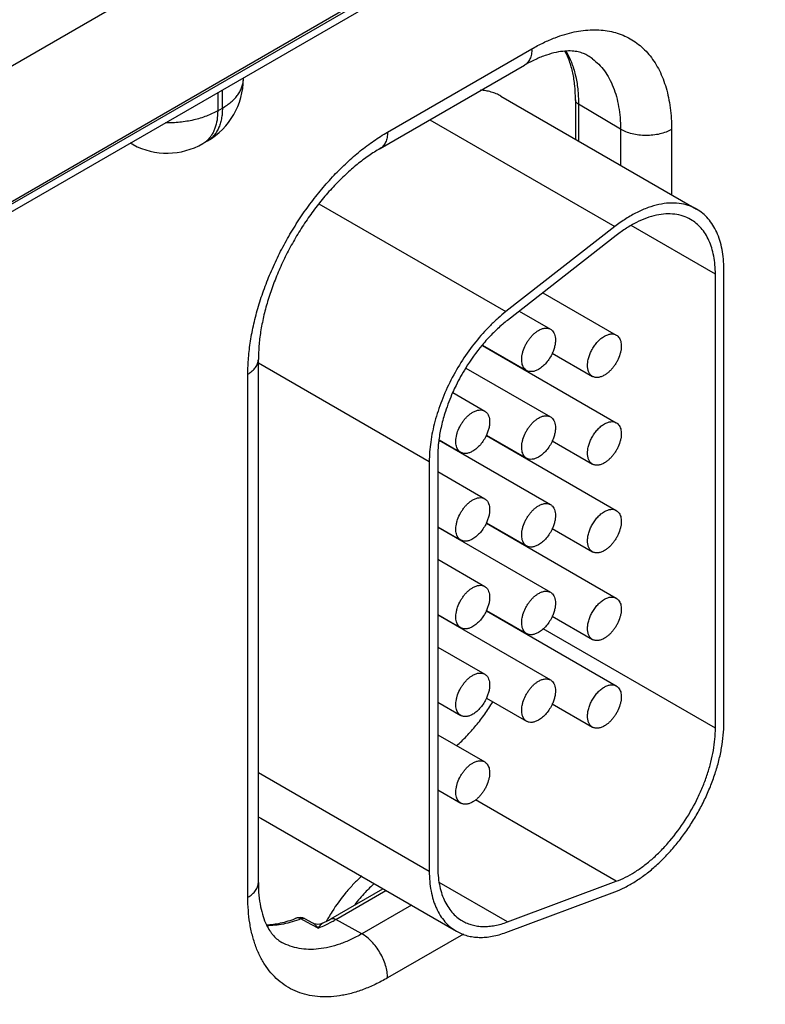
# Model space of a CAD drawing. Header units: inches. Extents: x 0 to 34, y 0 to 22.
# Tile 33 of 129: x 5.943 to 6.411, y 17.237 to 17.856. Entities that reach past the tile are written whole.
import ezdxf

# ---------------------------------------------------------------- set-up
doc = ezdxf.new("R2010")
doc.units = ezdxf.units.IN
doc.header["$LTSCALE"] = 1.87
doc.header["$MEASUREMENT"] = 0
doc.layers.get('0').update_dxf_attribs({"linetype": 'CONTINUOUS'})

msp = doc.modelspace()

# ---------------------------------------------------------------- linework, layer by layer
at = {"color": 7, "linetype": 'CONTINUOUS'}
for p, q in [((4.5912, 16.96263), (9.0239, 19.52202)), ((4.58824, 16.95611), (9.02095, 19.51549)), ((6.11087, 17.92675), (5.80437, 17.74978)), ((6.14683, 17.86216), (5.83005, 17.67925)), ((6.17379, 17.78517), (6.26448, 17.83753)), ((6.16913, 17.77487), (6.25982, 17.82723)), ((6.08318, 17.81865), (6.08318, 17.81926)), ((6.06705, 17.80995), (6.06705, 17.79857)), ((6.07, 17.80027), (6.07, 17.81165)), ((6.24496, 17.8078), (6.368, 17.73676)), ((6.29189, 17.8055), (6.29189, 17.78071)), ((6.06705, 17.79857), (6.07, 17.80027)), ((6.32017, 17.78701), (6.29379, 17.80279)), ((6.29379, 17.80279), (6.29379, 17.77961)), ((6.20038, 17.79291), (6.31663, 17.72579)), ((6.32017, 17.78701), (6.32017, 17.76438)), ((6.35226, 17.78685), (6.35226, 17.74585)), ((6.05773, 17.77797), (6.06068, 17.77968)), ((6.01391, 17.77731), (6.01215, 17.77825)), ((6.1307, 17.74021), (6.24822, 17.67236)), ((6.31663, 17.72579), (6.24822, 17.67236)), ((6.37979, 17.69593), (6.32685, 17.7265)), ((6.31755, 17.7203), (6.24914, 17.66687)), ((6.3851, 17.41363), (6.3851, 17.69899)), ((6.37979, 17.41057), (6.37979, 17.69593)), ((6.27142, 17.68427), (6.31755, 17.65763)), ((6.25654, 17.67265), (6.27619, 17.66131)), ((6.23339, 17.6515), (6.23324, 17.65132)), ((6.23336, 17.65113), (6.31755, 17.60252)), ((6.23351, 17.65131), (6.26119, 17.63532)), ((6.27732, 17.64622), (6.30256, 17.63165)), ((6.0926, 17.31347), (6.0926, 17.6423)), ((6.0926, 17.64022), (6.20001, 17.5782)), ((6.22302, 17.63689), (6.27619, 17.60619)), ((6.25676, 17.63763), (6.25676, 17.63788)), ((6.08601, 17.30429), (6.08601, 17.63312)), ((6.21473, 17.62147), (6.23482, 17.60987)), ((6.23587, 17.59457), (6.31755, 17.54741)), ((6.23596, 17.59478), (6.26119, 17.58021)), ((6.20616, 17.59151), (6.27619, 17.55108)), ((6.20618, 17.59176), (6.21982, 17.58388)), ((6.27732, 17.59111), (6.30256, 17.57654)), ((6.20531, 17.58126), (6.20531, 17.32376)), ((6.25676, 17.58251), (6.25676, 17.58277)), ((6.20001, 17.5782), (6.20001, 17.3207)), ((6.20531, 17.57179), (6.23482, 17.55475)), ((6.23587, 17.53946), (6.31755, 17.4923)), ((6.23596, 17.53967), (6.26119, 17.5251)), ((6.20531, 17.53715), (6.21982, 17.52877)), ((6.20531, 17.53689), (6.27619, 17.49597)), ((6.27732, 17.536), (6.30256, 17.52143)), ((6.25676, 17.5274), (6.25676, 17.52766)), ((6.20531, 17.51668), (6.23482, 17.49964)), ((6.20531, 17.48204), (6.21982, 17.47366)), ((6.20531, 17.48178), (6.27619, 17.44086)), ((6.23587, 17.48435), (6.31755, 17.43719)), ((6.23596, 17.48456), (6.26119, 17.46999)), ((6.27732, 17.48089), (6.30256, 17.46632)), ((6.37979, 17.41057), (6.27167, 17.473)), ((6.20531, 17.46157), (6.23482, 17.44453)), ((6.20531, 17.42693), (6.21982, 17.41855)), ((6.23596, 17.42945), (6.26119, 17.41488)), ((6.27732, 17.42577), (6.30256, 17.4112)), ((6.20531, 17.40646), (6.23482, 17.38942)), ((6.0926, 17.38272), (6.20001, 17.3207)), ((6.20531, 17.37181), (6.21982, 17.36344)), ((6.31755, 17.31433), (6.229, 17.36546)), ((6.09407, 17.35396), (6.21711, 17.28293)), ((6.13806, 17.29066), (6.17089, 17.30961)), ((6.14136, 17.29037), (6.17278, 17.30852)), ((6.24914, 17.28876), (6.20625, 17.31352)), ((6.24914, 17.28876), (6.31755, 17.31433)), ((6.24822, 17.28219), (6.31663, 17.30777)), ((6.18874, 17.2993), (6.1576, 17.28132)), ((6.12127, 17.28967), (6.11931, 17.29073)), ((6.12684, 17.28804), (6.12185, 17.29074)), ((6.1576, 17.28132), (6.14136, 17.29037)), ((6.12626, 17.28696), (6.12127, 17.28967)), ((6.13009, 17.28489), (6.12626, 17.28696)), ((6.22143, 17.28111), (6.17379, 17.25361))]:
    msp.add_line(p, q, dxfattribs=at)
msp.add_lwpolyline([(6.13297, 17.28793), (6.13238, 17.28767), (6.13123, 17.28735), (6.13005, 17.28724), (6.12887, 17.28734), (6.12772, 17.28764), (6.12684, 17.28804)], dxfattribs=at)
for centre, radius, start, end in [((6.2821, 17.80408), 0.03402, 53.15861, 58.77196), ((6.03818, 17.81865), 0.045, 300.0008, 359.9992), ((6.05009, 17.79117), 0.01525, 300.05806, 311.78579), ((6.04981, 17.79149), 0.01567, 311.75905, 312.48657), ((6.02106, 17.79059), 0.01508, 234.54044, 241.71738), ((6.03523, 17.81694), 0.045, 241.73016, 300.0018), ((6.30574, 17.59441), 0.09194, 127.9971, 130.41391), ((6.32911, 17.57139), 0.12482, 140.1809, 148.30486), ((6.33306, 17.56874), 0.12957, 148.22472, 153.77643), ((6.30507, 17.63601), 0.00503, 238.5965, 240.03532), ((6.33099, 17.56977), 0.12727, 153.78, 156.02882), ((6.32593, 17.57199), 0.12173, 156.01776, 162.00465), ((6.2131, 17.60516), 0.02511, 335.07373, 335.59149), ((6.29362, 17.58008), 0.08836, 172.44211, 172.60681), ((6.30507, 17.58089), 0.00503, 238.5965, 240.03532), ((6.2131, 17.55004), 0.02511, 335.07373, 335.59149), ((6.30507, 17.52578), 0.00503, 238.5965, 240.03532), ((6.2131, 17.49493), 0.02511, 335.07373, 335.59149), ((6.30507, 17.47067), 0.00503, 238.5965, 240.03532), ((6.30507, 17.41556), 0.00503, 238.5965, 240.03532), ((6.10782, 17.37781), 0.02752, 236.09653, 240.02868), ((6.22599, 17.24468), 0.09118, 131.58766, 136.59763), ((6.23372, 17.23725), 0.1019, 136.55031, 142.22235), ((6.11863, 17.28479), 0.00676, 61.60035, 111.42563), ((6.09324, 17.36813), 0.0895, 296.35638, 300.05549), ((6.235, 17.23483), 0.1135, 150.03474, 151.35612), ((6.23513, 17.23475), 0.11365, 147.80865, 150.03586), ((6.09463, 17.37127), 0.09342, 298.31039, 300.01218), ((6.10161, 17.35699), 0.07753, 291.55396, 294.45265), ((6.09833, 17.36424), 0.08548, 294.44189, 298.36287)]:
    msp.add_arc(centre, radius, start, end, dxfattribs=at)
for points, knots in [([(6.27906, 17.84454), (6.28105, 17.8453), (6.28499, 17.84665), (6.29275, 17.84865), (6.29863, 17.84939), (6.30247, 17.84948)], [0, 0, 0, 0, 0.265364, 0.520221, 1, 1, 1, 1]), ([(6.30247, 17.84948), (6.30429, 17.84952), (6.30788, 17.84943), (6.31315, 17.84872), (6.31818, 17.84746), (6.32294, 17.84564), (6.32742, 17.84328), (6.33158, 17.84039), (6.33541, 17.83698), (6.33889, 17.83307), (6.34199, 17.82868), (6.3447, 17.82384), (6.34702, 17.81857), (6.34893, 17.8129), (6.35042, 17.80685), (6.35187, 17.79817), (6.35226, 17.79142), (6.35226, 17.78685)], [0, 0, 0, 0, 0.060415, 0.118967, 0.176073, 0.232212, 0.287909, 0.343709, 0.400151, 0.457747, 0.516953, 0.578163, 0.641692, 0.707782, 0.776601, 0.848242, 1, 1, 1, 1]), ([(6.26448, 17.83753), (6.26687, 17.83891), (6.27164, 17.84144), (6.2766, 17.8436), (6.27906, 17.84454)], [0, 0, 0, 0, 0.511208, 1, 1, 1, 1]), ([(6.26448, 17.83753), (6.26448, 17.83639), (6.26434, 17.83471), (6.26383, 17.83261), (6.26331, 17.83121), (6.26264, 17.82995), (6.26183, 17.82886), (6.2609, 17.82794), (6.26019, 17.82744), (6.25982, 17.82723)], [0, 0, 0, 0, 0.289277, 0.422535, 0.548497, 0.667894, 0.781868, 0.891952, 1, 1, 1, 1]), ([(6.28529, 17.83608), (6.28343, 17.83594), (6.27946, 17.83534), (6.27329, 17.83361), (6.26661, 17.8309), (6.26212, 17.82856), (6.25982, 17.82723)], [0, 0, 0, 0, 0.205441, 0.441347, 0.706862, 1, 1, 1, 1]), ([(6.29974, 17.83317), (6.29929, 17.83345), (6.29836, 17.83396), (6.29634, 17.83486), (6.29412, 17.83552), (6.29172, 17.83595), (6.28895, 17.83622), (6.28678, 17.83619), (6.28529, 17.83608)], [0, 0, 0, 0, 0.105245, 0.213078, 0.44179, 0.566555, 0.700554, 1, 1, 1, 1]), ([(6.29189, 17.8055), (6.29189, 17.80844), (6.29169, 17.81279), (6.29097, 17.81843), (6.29, 17.82361), (6.28833, 17.82959), (6.28638, 17.83406), (6.28529, 17.8361)], [0, 0, 0, 0, 0.279626, 0.412145, 0.539658, 0.779519, 1, 1, 1, 1]), ([(6.28592, 17.83613), (6.28724, 17.83389), (6.28958, 17.829), (6.29202, 17.82097), (6.29348, 17.81213), (6.29379, 17.80596), (6.29379, 17.80279)], [0, 0, 0, 0, 0.225706, 0.466813, 0.724787, 1, 1, 1, 1]), ([(6.3025, 17.83131), (6.30392, 17.83025), (6.30663, 17.82786), (6.31019, 17.82366), (6.31323, 17.81883), (6.31575, 17.81342), (6.31772, 17.80747), (6.31914, 17.80104), (6.31999, 17.79416), (6.32017, 17.78943), (6.32017, 17.78701)], [0, 0, 0, 0, 0.107704, 0.218298, 0.333163, 0.453406, 0.579833, 0.712955, 0.853011, 1, 1, 1, 1]), ([(6.07, 17.80027), (6.07101, 17.80086), (6.07295, 17.80208), (6.07559, 17.80413), (6.07787, 17.80631), (6.07978, 17.80862), (6.08128, 17.81103), (6.08237, 17.81352), (6.08303, 17.81607), (6.08318, 17.81779), (6.08318, 17.81864)], [0, 0, 0, 0, 0.148599, 0.289495, 0.422714, 0.548635, 0.667994, 0.781934, 0.891985, 1, 1, 1, 1]), ([(6.24496, 17.8078), (6.24402, 17.80835), (6.24205, 17.80933), (6.23893, 17.81045), (6.23564, 17.81122), (6.23338, 17.8115), (6.23223, 17.81158)], [0, 0, 0, 0, 0.244443, 0.491174, 0.742363, 1, 1, 1, 1]), ([(6.29379, 17.80279), (6.2935, 17.80296), (6.29298, 17.80332), (6.29237, 17.80399), (6.29198, 17.80472), (6.29189, 17.80525), (6.29189, 17.8055)], [0, 0, 0, 0, 0.288792, 0.54766, 0.781256, 1, 1, 1, 1]), ([(6.06705, 17.79857), (6.06595, 17.79794), (6.06365, 17.79674), (6.05999, 17.79519), (6.05608, 17.79387), (6.05052, 17.79239), (6.04321, 17.79119), (6.03724, 17.79093), (6.03422, 17.79096)], [0, 0, 0, 0, 0.111563, 0.228257, 0.349561, 0.474848, 0.734251, 1, 1, 1, 1]), ([(6.06705, 17.79857), (6.06705, 17.79664), (6.0668, 17.79294), (6.06574, 17.78853), (6.06445, 17.78542), (6.0633, 17.78335), (6.06197, 17.78151), (6.06094, 17.78043), (6.0604, 17.77993)], [0, 0, 0, 0, 0.28454, 0.543937, 0.664907, 0.780661, 0.892013, 1, 1, 1, 1]), ([(6.07, 17.80027), (6.07, 17.7991), (6.06991, 17.79682), (6.06946, 17.79351), (6.0687, 17.79044), (6.06766, 17.78763), (6.06632, 17.78512), (6.06471, 17.78294), (6.06284, 17.78109), (6.06142, 17.7801), (6.06068, 17.77968)], [0, 0, 0, 0, 0.148602, 0.289502, 0.422722, 0.548642, 0.668, 0.781938, 0.891987, 1, 1, 1, 1]), ([(6.08601, 17.63312), (6.08601, 17.63651), (6.08631, 17.64346), (6.08759, 17.65402), (6.08969, 17.66487), (6.0926, 17.6759), (6.09629, 17.687), (6.10071, 17.69807), (6.10584, 17.709), (6.11162, 17.71969), (6.11799, 17.73004), (6.1249, 17.73995), (6.13227, 17.74932), (6.14004, 17.75806), (6.14814, 17.7661), (6.15648, 17.77334), (6.16498, 17.77973), (6.17085, 17.78347), (6.17379, 17.78517)], [0, 0, 0, 0, 0.055837, 0.114176, 0.174779, 0.237348, 0.301543, 0.366986, 0.433276, 0.499994, 0.566712, 0.633002, 0.698447, 0.762643, 0.825214, 0.885819, 0.94416, 1, 1, 1, 1]), ([(6.17379, 17.78517), (6.17379, 17.78403), (6.17366, 17.78235), (6.17314, 17.78025), (6.17262, 17.77885), (6.17195, 17.77759), (6.17115, 17.7765), (6.17021, 17.77557), (6.1695, 17.77508), (6.16913, 17.77487)], [0, 0, 0, 0, 0.289277, 0.422535, 0.548497, 0.667894, 0.781868, 0.891952, 1, 1, 1, 1]), ([(6.35226, 17.78685), (6.35116, 17.78622), (6.34875, 17.7851), (6.34482, 17.78391), (6.34057, 17.78319), (6.33616, 17.78296), (6.33175, 17.78323), (6.32752, 17.784), (6.32363, 17.78522), (6.32125, 17.78637), (6.32017, 17.78701)], [0, 0, 0, 0, 0.114376, 0.237853, 0.367825, 0.501103, 0.634228, 0.763751, 0.886521, 1, 1, 1, 1]), ([(6.16913, 17.77487), (6.16669, 17.77346), (6.16176, 17.77031), (6.15455, 17.76488), (6.14737, 17.75862), (6.14032, 17.7516), (6.13349, 17.7439), (6.12698, 17.73561), (6.12086, 17.72682), (6.11521, 17.71762), (6.11007, 17.70813), (6.10552, 17.69843), (6.10159, 17.68865), (6.09834, 17.67889), (6.09579, 17.66928), (6.09396, 17.65992), (6.09286, 17.65097), (6.0926, 17.64513), (6.0926, 17.6423)], [0, 0, 0, 0, 0.053276, 0.110201, 0.170286, 0.233022, 0.297891, 0.364367, 0.431918, 0.500008, 0.568097, 0.635647, 0.702122, 0.76699, 0.829724, 0.889805, 0.946728, 1, 1, 1, 1]), ([(6.368, 17.73676), (6.36717, 17.73724), (6.36546, 17.73811), (6.36184, 17.7395), (6.35693, 17.74057), (6.35068, 17.74073), (6.3441, 17.7398), (6.3373, 17.73781), (6.33036, 17.73478), (6.32337, 17.73076), (6.31887, 17.72754), (6.31663, 17.72579)], [0, 0, 0, 0, 0.051414, 0.103197, 0.209138, 0.320451, 0.439007, 0.565963, 0.701893, 0.84683, 1, 1, 1, 1]), ([(6.3851, 17.69899), (6.3851, 17.70114), (6.38492, 17.70533), (6.3841, 17.7114), (6.38272, 17.71703), (6.3808, 17.72217), (6.37835, 17.72677), (6.37539, 17.73079), (6.37195, 17.73417), (6.36935, 17.73598), (6.368, 17.73676)], [0, 0, 0, 0, 0.148498, 0.28949, 0.422758, 0.54866, 0.667995, 0.781931, 0.891983, 1, 1, 1, 1]), ([(6.36425, 17.73027), (6.36274, 17.73113), (6.3595, 17.73257), (6.35419, 17.73373), (6.3485, 17.73388), (6.34253, 17.73303), (6.33634, 17.73122), (6.33003, 17.72846), (6.32368, 17.72481), (6.31958, 17.72188), (6.31755, 17.7203)], [0, 0, 0, 0, 0.103077, 0.20903, 0.320355, 0.438931, 0.565915, 0.70185, 0.846776, 1, 1, 1, 1]), ([(6.37979, 17.69593), (6.37979, 17.69788), (6.37963, 17.70169), (6.37889, 17.70721), (6.37763, 17.71233), (6.37589, 17.717), (6.37366, 17.72118), (6.37097, 17.72483), (6.36784, 17.72791), (6.36548, 17.72956), (6.36425, 17.73027)], [0, 0, 0, 0, 0.148537, 0.289512, 0.42275, 0.54865, 0.667998, 0.781937, 0.891984, 1, 1, 1, 1]), ([(6.24822, 17.67236), (6.24652, 17.67104), (6.24316, 17.66823), (6.23662, 17.66207), (6.2289, 17.65341), (6.22062, 17.64192), (6.21347, 17.62953), (6.20765, 17.61661), (6.20334, 17.60355), (6.20108, 17.59269), (6.20017, 17.58428), (6.20001, 17.58019), (6.20001, 17.5782)], [0, 0, 0, 0, 0.059291, 0.120491, 0.247245, 0.377853, 0.509817, 0.640447, 0.767136, 0.887636, 0.944969, 1, 1, 1, 1]), ([(6.24613, 17.66441), (6.24387, 17.66249), (6.23944, 17.65835), (6.23537, 17.65386), (6.23339, 17.6515)], [0, 0, 0, 0, 0.490981, 1, 1, 1, 1]), ([(6.26869, 17.66056), (6.26935, 17.66094), (6.27066, 17.66156), (6.27267, 17.66205), (6.27427, 17.66201), (6.27542, 17.66169), (6.27594, 17.66145), (6.27619, 17.66131)], [0, 0, 0, 0, 0.289315, 0.548697, 0.781672, 0.891843, 1, 1, 1, 1]), ([(6.27619, 17.66131), (6.27641, 17.66118), (6.27683, 17.66089), (6.2776, 17.66017), (6.27839, 17.65901), (6.27902, 17.65733), (6.27932, 17.65538), (6.2793, 17.65323), (6.27896, 17.65094), (6.27831, 17.64856), (6.27769, 17.647), (6.27734, 17.64622)], [0, 0, 0, 0, 0.046413, 0.09352, 0.19213, 0.30006, 0.419426, 0.550549, 0.692445, 0.84314, 1, 1, 1, 1]), ([(6.26119, 17.63532), (6.26082, 17.63554), (6.26012, 17.63607), (6.25928, 17.63714), (6.25864, 17.63844), (6.25824, 17.63995), (6.25805, 17.64164), (6.2581, 17.64346), (6.25837, 17.64539), (6.25904, 17.64808), (6.26012, 17.65075), (6.26154, 17.65329), (6.26276, 17.6551), (6.26411, 17.65677), (6.26556, 17.65826), (6.26708, 17.65953), (6.26815, 17.66025), (6.26869, 17.66056)], [0, 0, 0, 0, 0.04282, 0.087407, 0.135187, 0.1871, 0.243547, 0.304509, 0.369614, 0.438229, 0.582446, 0.656209, 0.729601, 0.801587, 0.871239, 0.937674, 1, 1, 1, 1]), ([(6.30237, 17.64864), (6.30286, 17.64952), (6.30393, 17.65121), (6.30579, 17.65349), (6.30782, 17.65541), (6.3093, 17.65646), (6.31005, 17.65689)], [0, 0, 0, 0, 0.265786, 0.525253, 0.772022, 1, 1, 1, 1]), ([(6.31005, 17.65689), (6.31071, 17.65727), (6.31202, 17.65789), (6.31403, 17.65838), (6.31564, 17.65834), (6.31678, 17.65802), (6.31731, 17.65778), (6.31755, 17.65763)], [0, 0, 0, 0, 0.289315, 0.548697, 0.781672, 0.891843, 1, 1, 1, 1]), ([(6.31755, 17.65763), (6.31792, 17.65742), (6.31862, 17.65688), (6.31947, 17.65582), (6.3201, 17.65451), (6.32051, 17.653), (6.32069, 17.65132), (6.32064, 17.64949), (6.32037, 17.64757), (6.3197, 17.64487), (6.31862, 17.64221), (6.31721, 17.63967), (6.31598, 17.63786), (6.31463, 17.63619), (6.31318, 17.6347), (6.31166, 17.63342), (6.31059, 17.63271), (6.31005, 17.6324)], [0, 0, 0, 0, 0.04282, 0.087407, 0.135187, 0.1871, 0.243547, 0.304509, 0.369614, 0.438229, 0.582446, 0.656209, 0.729601, 0.801587, 0.871239, 0.937674, 1, 1, 1, 1]), ([(6.27734, 17.64622), (6.27685, 17.64514), (6.27572, 17.64305), (6.27366, 17.64023), (6.27167, 17.63821), (6.26998, 17.63688), (6.26912, 17.63632), (6.26869, 17.63607)], [0, 0, 0, 0, 0.263487, 0.523968, 0.772192, 0.889188, 1, 1, 1, 1]), ([(6.30245, 17.63172), (6.30221, 17.63186), (6.30176, 17.63219), (6.30094, 17.63302), (6.30014, 17.63437), (6.29957, 17.6363), (6.29938, 17.63852), (6.29958, 17.64096), (6.30015, 17.64352), (6.30108, 17.64612), (6.3019, 17.64781), (6.30237, 17.64864)], [0, 0, 0, 0, 0.045222, 0.091366, 0.188965, 0.297232, 0.417918, 0.55077, 0.694004, 0.844884, 1, 1, 1, 1]), ([(6.08601, 17.63312), (6.08699, 17.63369), (6.08838, 17.63464), (6.08994, 17.63614), (6.09089, 17.63729), (6.09165, 17.6385), (6.09219, 17.63974), (6.09252, 17.64102), (6.0926, 17.64188), (6.0926, 17.6423)], [0, 0, 0, 0, 0.289272, 0.422529, 0.54849, 0.667888, 0.781863, 0.89195, 1, 1, 1, 1]), ([(6.26869, 17.63607), (6.26803, 17.63569), (6.26672, 17.63507), (6.26471, 17.63458), (6.2631, 17.63462), (6.26196, 17.63494), (6.26144, 17.63518), (6.26119, 17.63532)], [0, 0, 0, 0, 0.289315, 0.548697, 0.781672, 0.891843, 1, 1, 1, 1]), ([(6.31005, 17.6324), (6.3094, 17.63202), (6.30809, 17.63139), (6.30608, 17.63091), (6.30447, 17.63095), (6.30332, 17.63127), (6.3028, 17.63151), (6.30256, 17.63165)], [0, 0, 0, 0, 0.289315, 0.548697, 0.781672, 0.891843, 1, 1, 1, 1]), ([(6.21015, 17.6096), (6.20919, 17.60662), (6.20754, 17.60071), (6.20642, 17.59468), (6.20603, 17.5917)], [0, 0, 0, 0, 0.510659, 1, 1, 1, 1]), ([(6.21983, 17.58388), (6.21946, 17.5841), (6.21875, 17.58463), (6.21791, 17.5857), (6.21728, 17.587), (6.21687, 17.58851), (6.21669, 17.5902), (6.21673, 17.59202), (6.21701, 17.59395), (6.21767, 17.59664), (6.21875, 17.59931), (6.22017, 17.60185), (6.2214, 17.60366), (6.22275, 17.60533), (6.2242, 17.60682), (6.22571, 17.60809), (6.22678, 17.60881), (6.22732, 17.60912)], [0, 0, 0, 0, 0.04282, 0.087407, 0.135187, 0.1871, 0.243547, 0.304509, 0.369614, 0.438229, 0.582446, 0.656209, 0.729601, 0.801587, 0.871239, 0.937674, 1, 1, 1, 1]), ([(6.22732, 17.60912), (6.22798, 17.6095), (6.22929, 17.61012), (6.2313, 17.61061), (6.23291, 17.61057), (6.23405, 17.61025), (6.23457, 17.61001), (6.23482, 17.60987)], [0, 0, 0, 0, 0.289315, 0.548697, 0.781672, 0.891843, 1, 1, 1, 1]), ([(6.23482, 17.60987), (6.23504, 17.60974), (6.23546, 17.60945), (6.23623, 17.60873), (6.23703, 17.60757), (6.23765, 17.60589), (6.23795, 17.60394), (6.23793, 17.60179), (6.23759, 17.5995), (6.23694, 17.59712), (6.23632, 17.59556), (6.23597, 17.59478)], [0, 0, 0, 0, 0.046413, 0.09352, 0.19213, 0.30006, 0.419426, 0.550549, 0.692445, 0.84314, 1, 1, 1, 1]), ([(6.26869, 17.60545), (6.26935, 17.60583), (6.27066, 17.60645), (6.27267, 17.60694), (6.27427, 17.6069), (6.27542, 17.60658), (6.27594, 17.60634), (6.27619, 17.60619)], [0, 0, 0, 0, 0.289315, 0.548697, 0.781672, 0.891843, 1, 1, 1, 1]), ([(6.27619, 17.60619), (6.27641, 17.60607), (6.27683, 17.60578), (6.2776, 17.60506), (6.27839, 17.6039), (6.27902, 17.60222), (6.27932, 17.60027), (6.2793, 17.59812), (6.27896, 17.59583), (6.27831, 17.59345), (6.27769, 17.59189), (6.27734, 17.59111)], [0, 0, 0, 0, 0.046413, 0.09352, 0.19213, 0.30006, 0.419426, 0.550549, 0.692445, 0.84314, 1, 1, 1, 1]), ([(6.26119, 17.58021), (6.26082, 17.58042), (6.26012, 17.58096), (6.25928, 17.58203), (6.25864, 17.58333), (6.25824, 17.58484), (6.25805, 17.58653), (6.2581, 17.58835), (6.25837, 17.59028), (6.25904, 17.59297), (6.26012, 17.59564), (6.26154, 17.59818), (6.26276, 17.59999), (6.26411, 17.60166), (6.26556, 17.60315), (6.26708, 17.60442), (6.26815, 17.60514), (6.26869, 17.60545)], [0, 0, 0, 0, 0.04282, 0.087407, 0.135187, 0.1871, 0.243547, 0.304509, 0.369614, 0.438229, 0.582446, 0.656209, 0.729601, 0.801587, 0.871239, 0.937674, 1, 1, 1, 1]), ([(6.30237, 17.59353), (6.30286, 17.59441), (6.30393, 17.5961), (6.30579, 17.59837), (6.30782, 17.6003), (6.3093, 17.60134), (6.31005, 17.60178)], [0, 0, 0, 0, 0.265786, 0.525253, 0.772022, 1, 1, 1, 1]), ([(6.31005, 17.60178), (6.31071, 17.60216), (6.31202, 17.60278), (6.31403, 17.60327), (6.31564, 17.60323), (6.31678, 17.60291), (6.31731, 17.60266), (6.31755, 17.60252)], [0, 0, 0, 0, 0.289315, 0.548697, 0.781672, 0.891843, 1, 1, 1, 1]), ([(6.31755, 17.60252), (6.31792, 17.60231), (6.31862, 17.60177), (6.31947, 17.60071), (6.3201, 17.5994), (6.32051, 17.59789), (6.32069, 17.59621), (6.32064, 17.59438), (6.32037, 17.59246), (6.3197, 17.58976), (6.31862, 17.5871), (6.31721, 17.58456), (6.31598, 17.58274), (6.31463, 17.58108), (6.31318, 17.57959), (6.31166, 17.57831), (6.31059, 17.57759), (6.31005, 17.57728)], [0, 0, 0, 0, 0.04282, 0.087407, 0.135187, 0.1871, 0.243547, 0.304509, 0.369614, 0.438229, 0.582446, 0.656209, 0.729601, 0.801587, 0.871239, 0.937674, 1, 1, 1, 1]), ([(6.23588, 17.59457), (6.23538, 17.59351), (6.23426, 17.59147), (6.23222, 17.58871), (6.23026, 17.58673), (6.2286, 17.58542), (6.22775, 17.58487), (6.22732, 17.58463)], [0, 0, 0, 0, 0.263803, 0.524175, 0.772207, 0.889156, 1, 1, 1, 1]), ([(6.30245, 17.5766), (6.30221, 17.57675), (6.30176, 17.57708), (6.30094, 17.57791), (6.30014, 17.57925), (6.29957, 17.58119), (6.29938, 17.58341), (6.29958, 17.58585), (6.30015, 17.58841), (6.30108, 17.59101), (6.3019, 17.5927), (6.30237, 17.59353)], [0, 0, 0, 0, 0.045222, 0.091366, 0.188965, 0.297232, 0.417918, 0.55077, 0.694004, 0.844884, 1, 1, 1, 1]), ([(6.206, 17.59145), (6.20588, 17.59058), (6.2055, 17.5872), (6.20531, 17.58379), (6.20531, 17.58126)], [0, 0, 0, 0, 0.257034, 1, 1, 1, 1]), ([(6.27734, 17.59111), (6.27685, 17.59002), (6.27572, 17.58794), (6.27366, 17.58512), (6.27167, 17.5831), (6.26998, 17.58177), (6.26912, 17.58121), (6.26869, 17.58096)], [0, 0, 0, 0, 0.263487, 0.523968, 0.772192, 0.889188, 1, 1, 1, 1]), ([(6.22732, 17.58463), (6.22667, 17.58425), (6.22536, 17.58363), (6.22335, 17.58314), (6.22174, 17.58318), (6.22059, 17.5835), (6.22007, 17.58374), (6.21983, 17.58388)], [0, 0, 0, 0, 0.289315, 0.548697, 0.781672, 0.891843, 1, 1, 1, 1]), ([(6.26869, 17.58096), (6.26803, 17.58058), (6.26672, 17.57995), (6.26471, 17.57947), (6.2631, 17.57951), (6.26196, 17.57983), (6.26144, 17.58007), (6.26119, 17.58021)], [0, 0, 0, 0, 0.289315, 0.548697, 0.781672, 0.891843, 1, 1, 1, 1]), ([(6.31005, 17.57728), (6.3094, 17.5769), (6.30809, 17.57628), (6.30608, 17.57579), (6.30447, 17.57584), (6.30332, 17.57615), (6.3028, 17.5764), (6.30256, 17.57654)], [0, 0, 0, 0, 0.289315, 0.548697, 0.781672, 0.891843, 1, 1, 1, 1]), ([(6.21983, 17.52877), (6.21946, 17.52898), (6.21875, 17.52952), (6.21791, 17.53059), (6.21728, 17.53189), (6.21687, 17.5334), (6.21669, 17.53509), (6.21673, 17.53691), (6.21701, 17.53884), (6.21767, 17.54153), (6.21875, 17.5442), (6.22017, 17.54674), (6.2214, 17.54855), (6.22275, 17.55022), (6.2242, 17.55171), (6.22571, 17.55298), (6.22678, 17.5537), (6.22732, 17.55401)], [0, 0, 0, 0, 0.04282, 0.087407, 0.135187, 0.1871, 0.243547, 0.304509, 0.369614, 0.438229, 0.582446, 0.656209, 0.729601, 0.801587, 0.871239, 0.937674, 1, 1, 1, 1]), ([(6.22732, 17.55401), (6.22798, 17.55439), (6.22929, 17.55501), (6.2313, 17.5555), (6.23291, 17.55546), (6.23405, 17.55514), (6.23457, 17.5549), (6.23482, 17.55475)], [0, 0, 0, 0, 0.289315, 0.548697, 0.781672, 0.891843, 1, 1, 1, 1]), ([(6.23482, 17.55475), (6.23504, 17.55463), (6.23546, 17.55434), (6.23623, 17.55362), (6.23703, 17.55246), (6.23765, 17.55078), (6.23795, 17.54883), (6.23793, 17.54668), (6.23759, 17.54439), (6.23694, 17.54201), (6.23632, 17.54045), (6.23597, 17.53967)], [0, 0, 0, 0, 0.046413, 0.09352, 0.19213, 0.30006, 0.419426, 0.550549, 0.692445, 0.84314, 1, 1, 1, 1]), ([(6.26119, 17.5251), (6.26082, 17.52531), (6.26012, 17.52585), (6.25928, 17.52692), (6.25864, 17.52822), (6.25824, 17.52973), (6.25805, 17.53141), (6.2581, 17.53324), (6.25837, 17.53516), (6.25904, 17.53786), (6.26012, 17.54053), (6.26154, 17.54306), (6.26276, 17.54488), (6.26411, 17.54655), (6.26556, 17.54804), (6.26708, 17.54931), (6.26815, 17.55003), (6.26869, 17.55034)], [0, 0, 0, 0, 0.04282, 0.087407, 0.135187, 0.1871, 0.243547, 0.304509, 0.369614, 0.438229, 0.582446, 0.656209, 0.729601, 0.801587, 0.871239, 0.937674, 1, 1, 1, 1]), ([(6.26869, 17.55034), (6.26935, 17.55072), (6.27066, 17.55134), (6.27267, 17.55183), (6.27427, 17.55179), (6.27542, 17.55147), (6.27594, 17.55122), (6.27619, 17.55108)], [0, 0, 0, 0, 0.289315, 0.548697, 0.781672, 0.891843, 1, 1, 1, 1]), ([(6.27619, 17.55108), (6.27641, 17.55096), (6.27683, 17.55067), (6.2776, 17.54995), (6.27839, 17.54879), (6.27902, 17.54711), (6.27932, 17.54516), (6.2793, 17.54301), (6.27896, 17.54071), (6.27831, 17.53834), (6.27769, 17.53677), (6.27734, 17.53599)], [0, 0, 0, 0, 0.046413, 0.09352, 0.19213, 0.30006, 0.419426, 0.550549, 0.692445, 0.84314, 1, 1, 1, 1]), ([(6.30237, 17.53842), (6.30286, 17.5393), (6.30393, 17.54099), (6.30579, 17.54326), (6.30782, 17.54519), (6.3093, 17.54623), (6.31005, 17.54667)], [0, 0, 0, 0, 0.265786, 0.525253, 0.772022, 1, 1, 1, 1]), ([(6.31005, 17.54667), (6.31071, 17.54705), (6.31202, 17.54767), (6.31403, 17.54816), (6.31564, 17.54811), (6.31678, 17.5478), (6.31731, 17.54755), (6.31755, 17.54741)], [0, 0, 0, 0, 0.289315, 0.548697, 0.781672, 0.891843, 1, 1, 1, 1]), ([(6.31755, 17.54741), (6.31792, 17.5472), (6.31862, 17.54666), (6.31947, 17.54559), (6.3201, 17.54429), (6.32051, 17.54278), (6.32069, 17.5411), (6.32064, 17.53927), (6.32037, 17.53734), (6.3197, 17.53465), (6.31862, 17.53198), (6.31721, 17.52945), (6.31598, 17.52763), (6.31463, 17.52596), (6.31318, 17.52447), (6.31166, 17.5232), (6.31059, 17.52248), (6.31005, 17.52217)], [0, 0, 0, 0, 0.04282, 0.087407, 0.135187, 0.1871, 0.243547, 0.304509, 0.369614, 0.438229, 0.582446, 0.656209, 0.729601, 0.801587, 0.871239, 0.937674, 1, 1, 1, 1]), ([(6.23588, 17.53946), (6.23538, 17.5384), (6.23426, 17.53636), (6.23222, 17.5336), (6.23026, 17.53162), (6.2286, 17.53031), (6.22775, 17.52976), (6.22732, 17.52952)], [0, 0, 0, 0, 0.263803, 0.524175, 0.772207, 0.889156, 1, 1, 1, 1]), ([(6.30245, 17.52149), (6.30221, 17.52164), (6.30176, 17.52197), (6.30094, 17.5228), (6.30014, 17.52414), (6.29957, 17.52608), (6.29938, 17.5283), (6.29958, 17.53073), (6.30015, 17.5333), (6.30108, 17.5359), (6.3019, 17.53759), (6.30237, 17.53842)], [0, 0, 0, 0, 0.045222, 0.091366, 0.188965, 0.297232, 0.417918, 0.55077, 0.694004, 0.844884, 1, 1, 1, 1]), ([(6.27734, 17.53599), (6.27685, 17.53491), (6.27572, 17.53283), (6.27366, 17.53001), (6.27167, 17.52799), (6.26998, 17.52665), (6.26912, 17.52609), (6.26869, 17.52584)], [0, 0, 0, 0, 0.263487, 0.523968, 0.772192, 0.889188, 1, 1, 1, 1]), ([(6.22732, 17.52952), (6.22667, 17.52914), (6.22536, 17.52851), (6.22335, 17.52803), (6.22174, 17.52807), (6.22059, 17.52839), (6.22007, 17.52863), (6.21983, 17.52877)], [0, 0, 0, 0, 0.289315, 0.548697, 0.781672, 0.891843, 1, 1, 1, 1]), ([(6.26869, 17.52584), (6.26803, 17.52546), (6.26672, 17.52484), (6.26471, 17.52435), (6.2631, 17.5244), (6.26196, 17.52471), (6.26144, 17.52496), (6.26119, 17.5251)], [0, 0, 0, 0, 0.289315, 0.548697, 0.781672, 0.891843, 1, 1, 1, 1]), ([(6.31005, 17.52217), (6.3094, 17.52179), (6.30809, 17.52117), (6.30608, 17.52068), (6.30447, 17.52072), (6.30332, 17.52104), (6.3028, 17.52129), (6.30256, 17.52143)], [0, 0, 0, 0, 0.289315, 0.548697, 0.781672, 0.891843, 1, 1, 1, 1]), ([(6.22732, 17.4989), (6.22798, 17.49928), (6.22929, 17.4999), (6.2313, 17.50039), (6.23291, 17.50035), (6.23405, 17.50003), (6.23457, 17.49978), (6.23482, 17.49964)], [0, 0, 0, 0, 0.289315, 0.548697, 0.781672, 0.891843, 1, 1, 1, 1]), ([(6.21983, 17.47366), (6.21946, 17.47387), (6.21875, 17.47441), (6.21791, 17.47548), (6.21728, 17.47678), (6.21687, 17.47829), (6.21669, 17.47997), (6.21673, 17.4818), (6.21701, 17.48373), (6.21767, 17.48642), (6.21875, 17.48909), (6.22017, 17.49162), (6.2214, 17.49344), (6.22275, 17.49511), (6.2242, 17.4966), (6.22571, 17.49787), (6.22678, 17.49859), (6.22732, 17.4989)], [0, 0, 0, 0, 0.04282, 0.087407, 0.135187, 0.1871, 0.243547, 0.304509, 0.369614, 0.438229, 0.582446, 0.656209, 0.729601, 0.801587, 0.871239, 0.937674, 1, 1, 1, 1]), ([(6.23482, 17.49964), (6.23504, 17.49952), (6.23546, 17.49923), (6.23623, 17.49851), (6.23703, 17.49735), (6.23765, 17.49567), (6.23795, 17.49372), (6.23793, 17.49157), (6.23759, 17.48927), (6.23694, 17.4869), (6.23632, 17.48533), (6.23597, 17.48455)], [0, 0, 0, 0, 0.046413, 0.09352, 0.19213, 0.30006, 0.419426, 0.550549, 0.692445, 0.84314, 1, 1, 1, 1]), ([(6.26119, 17.46999), (6.26082, 17.4702), (6.26012, 17.47074), (6.25928, 17.4718), (6.25864, 17.47311), (6.25824, 17.47462), (6.25805, 17.4763), (6.2581, 17.47813), (6.25837, 17.48005), (6.25904, 17.48275), (6.26012, 17.48541), (6.26154, 17.48795), (6.26276, 17.48977), (6.26411, 17.49143), (6.26556, 17.49292), (6.26708, 17.4942), (6.26815, 17.49492), (6.26869, 17.49523)], [0, 0, 0, 0, 0.04282, 0.087407, 0.135187, 0.1871, 0.243547, 0.304509, 0.369614, 0.438229, 0.582446, 0.656209, 0.729601, 0.801587, 0.871239, 0.937674, 1, 1, 1, 1]), ([(6.26869, 17.49523), (6.26935, 17.49561), (6.27066, 17.49623), (6.27267, 17.49672), (6.27427, 17.49667), (6.27542, 17.49636), (6.27594, 17.49611), (6.27619, 17.49597)], [0, 0, 0, 0, 0.289315, 0.548697, 0.781672, 0.891843, 1, 1, 1, 1]), ([(6.27619, 17.49597), (6.27641, 17.49584), (6.27683, 17.49555), (6.2776, 17.49484), (6.27839, 17.49368), (6.27902, 17.492), (6.27932, 17.49005), (6.2793, 17.4879), (6.27896, 17.4856), (6.27831, 17.48323), (6.27769, 17.48166), (6.27734, 17.48088)], [0, 0, 0, 0, 0.046413, 0.09352, 0.19213, 0.30006, 0.419426, 0.550549, 0.692445, 0.84314, 1, 1, 1, 1]), ([(6.30237, 17.4833), (6.30286, 17.48419), (6.30393, 17.48587), (6.30579, 17.48815), (6.30782, 17.49008), (6.3093, 17.49112), (6.31005, 17.49155)], [0, 0, 0, 0, 0.265786, 0.525253, 0.772022, 1, 1, 1, 1]), ([(6.31005, 17.49155), (6.31071, 17.49193), (6.31202, 17.49256), (6.31403, 17.49304), (6.31564, 17.493), (6.31678, 17.49268), (6.31731, 17.49244), (6.31755, 17.4923)], [0, 0, 0, 0, 0.289315, 0.548697, 0.781672, 0.891843, 1, 1, 1, 1]), ([(6.31755, 17.4923), (6.31792, 17.49209), (6.31862, 17.49155), (6.31947, 17.49048), (6.3201, 17.48918), (6.32051, 17.48767), (6.32069, 17.48598), (6.32064, 17.48416), (6.32037, 17.48223), (6.3197, 17.47954), (6.31862, 17.47687), (6.31721, 17.47433), (6.31598, 17.47252), (6.31463, 17.47085), (6.31318, 17.46936), (6.31166, 17.46809), (6.31059, 17.46737), (6.31005, 17.46706)], [0, 0, 0, 0, 0.04282, 0.087407, 0.135187, 0.1871, 0.243547, 0.304509, 0.369614, 0.438229, 0.582446, 0.656209, 0.729601, 0.801587, 0.871239, 0.937674, 1, 1, 1, 1]), ([(6.23588, 17.48435), (6.23538, 17.48329), (6.23426, 17.48124), (6.23222, 17.47849), (6.23026, 17.4765), (6.2286, 17.4752), (6.22775, 17.47465), (6.22732, 17.4744)], [0, 0, 0, 0, 0.263803, 0.524175, 0.772207, 0.889156, 1, 1, 1, 1]), ([(6.30245, 17.46638), (6.30221, 17.46652), (6.30176, 17.46686), (6.30094, 17.46769), (6.30014, 17.46903), (6.29957, 17.47097), (6.29938, 17.47319), (6.29958, 17.47562), (6.30015, 17.47818), (6.30108, 17.48078), (6.3019, 17.48247), (6.30237, 17.4833)], [0, 0, 0, 0, 0.045222, 0.091366, 0.188965, 0.297232, 0.417918, 0.55077, 0.694004, 0.844884, 1, 1, 1, 1]), ([(6.27734, 17.48088), (6.27685, 17.4798), (6.27572, 17.47771), (6.27366, 17.4749), (6.27167, 17.47287), (6.26998, 17.47154), (6.26912, 17.47098), (6.26869, 17.47073)], [0, 0, 0, 0, 0.263487, 0.523968, 0.772192, 0.889188, 1, 1, 1, 1]), ([(6.22732, 17.4744), (6.22667, 17.47402), (6.22536, 17.4734), (6.22335, 17.47291), (6.22174, 17.47296), (6.22059, 17.47327), (6.22007, 17.47352), (6.21983, 17.47366)], [0, 0, 0, 0, 0.289315, 0.548697, 0.781672, 0.891843, 1, 1, 1, 1]), ([(6.26869, 17.47073), (6.26803, 17.47035), (6.26672, 17.46973), (6.26471, 17.46924), (6.2631, 17.46928), (6.26196, 17.4696), (6.26144, 17.46985), (6.26119, 17.46999)], [0, 0, 0, 0, 0.289315, 0.548697, 0.781672, 0.891843, 1, 1, 1, 1]), ([(6.31005, 17.46706), (6.3094, 17.46668), (6.30809, 17.46606), (6.30608, 17.46557), (6.30447, 17.46561), (6.30332, 17.46593), (6.3028, 17.46617), (6.30256, 17.46632)], [0, 0, 0, 0, 0.289315, 0.548697, 0.781672, 0.891843, 1, 1, 1, 1]), ([(6.22732, 17.44379), (6.22798, 17.44417), (6.22929, 17.44479), (6.2313, 17.44528), (6.23291, 17.44523), (6.23405, 17.44492), (6.23457, 17.44467), (6.23482, 17.44453)], [0, 0, 0, 0, 0.289315, 0.548697, 0.781672, 0.891843, 1, 1, 1, 1]), ([(6.21983, 17.41855), (6.21946, 17.41876), (6.21875, 17.4193), (6.21791, 17.42036), (6.21728, 17.42167), (6.21687, 17.42318), (6.21669, 17.42486), (6.21673, 17.42669), (6.21701, 17.42861), (6.21767, 17.43131), (6.21875, 17.43397), (6.22017, 17.43651), (6.2214, 17.43833), (6.22275, 17.43999), (6.2242, 17.44148), (6.22571, 17.44276), (6.22678, 17.44348), (6.22732, 17.44379)], [0, 0, 0, 0, 0.04282, 0.087407, 0.135187, 0.1871, 0.243547, 0.304509, 0.369614, 0.438229, 0.582446, 0.656209, 0.729601, 0.801587, 0.871239, 0.937674, 1, 1, 1, 1]), ([(6.23482, 17.44453), (6.23504, 17.4444), (6.23546, 17.44411), (6.23623, 17.4434), (6.23703, 17.44224), (6.23765, 17.44056), (6.23795, 17.43861), (6.23793, 17.43646), (6.23759, 17.43416), (6.23694, 17.43179), (6.23632, 17.43022), (6.23597, 17.42944)], [0, 0, 0, 0, 0.046413, 0.09352, 0.19213, 0.30006, 0.419426, 0.550549, 0.692445, 0.84314, 1, 1, 1, 1]), ([(6.26119, 17.41488), (6.26082, 17.41509), (6.26012, 17.41562), (6.25928, 17.41669), (6.25864, 17.418), (6.25824, 17.41951), (6.25805, 17.42119), (6.2581, 17.42302), (6.25837, 17.42494), (6.25904, 17.42764), (6.26012, 17.4303), (6.26154, 17.43284), (6.26276, 17.43465), (6.26411, 17.43632), (6.26556, 17.43781), (6.26708, 17.43909), (6.26815, 17.4398), (6.26869, 17.44011)], [0, 0, 0, 0, 0.04282, 0.087407, 0.135187, 0.1871, 0.243547, 0.304509, 0.369614, 0.438229, 0.582446, 0.656209, 0.729601, 0.801587, 0.871239, 0.937674, 1, 1, 1, 1]), ([(6.26869, 17.44011), (6.26935, 17.44049), (6.27066, 17.44112), (6.27267, 17.4416), (6.27427, 17.44156), (6.27542, 17.44124), (6.27594, 17.441), (6.27619, 17.44086)], [0, 0, 0, 0, 0.289315, 0.548697, 0.781672, 0.891843, 1, 1, 1, 1]), ([(6.27619, 17.44086), (6.27641, 17.44073), (6.27683, 17.44044), (6.2776, 17.43973), (6.27839, 17.43857), (6.27902, 17.43688), (6.27932, 17.43494), (6.2793, 17.43279), (6.27896, 17.43049), (6.27831, 17.42812), (6.27769, 17.42655), (6.27734, 17.42577)], [0, 0, 0, 0, 0.046413, 0.09352, 0.19213, 0.30006, 0.419426, 0.550549, 0.692445, 0.84314, 1, 1, 1, 1]), ([(6.30237, 17.42819), (6.30286, 17.42907), (6.30393, 17.43076), (6.30579, 17.43304), (6.30782, 17.43496), (6.3093, 17.43601), (6.31005, 17.43644)], [0, 0, 0, 0, 0.265786, 0.525253, 0.772022, 1, 1, 1, 1]), ([(6.31005, 17.43644), (6.31071, 17.43682), (6.31202, 17.43744), (6.31403, 17.43793), (6.31564, 17.43789), (6.31678, 17.43757), (6.31731, 17.43733), (6.31755, 17.43719)], [0, 0, 0, 0, 0.289315, 0.548697, 0.781672, 0.891843, 1, 1, 1, 1]), ([(6.31755, 17.43719), (6.31792, 17.43697), (6.31862, 17.43644), (6.31947, 17.43537), (6.3201, 17.43407), (6.32051, 17.43256), (6.32069, 17.43087), (6.32064, 17.42905), (6.32037, 17.42712), (6.3197, 17.42443), (6.31862, 17.42176), (6.31721, 17.41922), (6.31598, 17.41741), (6.31463, 17.41574), (6.31318, 17.41425), (6.31166, 17.41298), (6.31059, 17.41226), (6.31005, 17.41195)], [0, 0, 0, 0, 0.04282, 0.087407, 0.135187, 0.1871, 0.243547, 0.304509, 0.369614, 0.438229, 0.582446, 0.656209, 0.729601, 0.801587, 0.871239, 0.937674, 1, 1, 1, 1]), ([(6.21722, 17.39956), (6.21937, 17.40146), (6.22358, 17.40551), (6.22948, 17.41216), (6.23499, 17.41939), (6.23833, 17.42451), (6.23992, 17.42714)], [0, 0, 0, 0, 0.240177, 0.488476, 0.742583, 1, 1, 1, 1]), ([(6.23597, 17.42944), (6.23548, 17.42836), (6.23435, 17.42627), (6.23229, 17.42346), (6.2303, 17.42143), (6.22862, 17.4201), (6.22776, 17.41954), (6.22732, 17.41929)], [0, 0, 0, 0, 0.263487, 0.523968, 0.772192, 0.889188, 1, 1, 1, 1]), ([(6.30245, 17.41127), (6.30221, 17.41141), (6.30176, 17.41175), (6.30094, 17.41257), (6.30014, 17.41392), (6.29957, 17.41586), (6.29938, 17.41808), (6.29958, 17.42051), (6.30015, 17.42307), (6.30108, 17.42567), (6.3019, 17.42736), (6.30237, 17.42819)], [0, 0, 0, 0, 0.045222, 0.091366, 0.188965, 0.297232, 0.417918, 0.55077, 0.694004, 0.844884, 1, 1, 1, 1]), ([(6.27734, 17.42577), (6.27685, 17.42469), (6.27572, 17.4226), (6.27366, 17.41979), (6.27167, 17.41776), (6.26998, 17.41643), (6.26912, 17.41587), (6.26869, 17.41562)], [0, 0, 0, 0, 0.263487, 0.523968, 0.772192, 0.889188, 1, 1, 1, 1]), ([(6.22732, 17.41929), (6.22667, 17.41891), (6.22536, 17.41829), (6.22335, 17.4178), (6.22174, 17.41784), (6.22059, 17.41816), (6.22007, 17.41841), (6.21983, 17.41855)], [0, 0, 0, 0, 0.289315, 0.548697, 0.781672, 0.891843, 1, 1, 1, 1]), ([(6.26869, 17.41562), (6.26803, 17.41524), (6.26672, 17.41462), (6.26471, 17.41413), (6.2631, 17.41417), (6.26196, 17.41449), (6.26144, 17.41473), (6.26119, 17.41488)], [0, 0, 0, 0, 0.289315, 0.548697, 0.781672, 0.891843, 1, 1, 1, 1]), ([(6.31005, 17.41195), (6.3094, 17.41157), (6.30809, 17.41095), (6.30608, 17.41046), (6.30447, 17.4105), (6.30332, 17.41082), (6.3028, 17.41106), (6.30256, 17.4112)], [0, 0, 0, 0, 0.289315, 0.548697, 0.781672, 0.891843, 1, 1, 1, 1]), ([(6.31663, 17.30777), (6.31878, 17.30857), (6.32312, 17.31049), (6.32947, 17.3141), (6.33579, 17.31849), (6.342, 17.3236), (6.34803, 17.32937), (6.35381, 17.33574), (6.35927, 17.34264), (6.36435, 17.34997), (6.36898, 17.35765), (6.37311, 17.3656), (6.3767, 17.37372), (6.3797, 17.38191), (6.38207, 17.39008), (6.3838, 17.39813), (6.38485, 17.40597), (6.3851, 17.41112), (6.3851, 17.41363)], [0, 0, 0, 0, 0.052011, 0.107177, 0.165268, 0.226024, 0.289128, 0.354159, 0.42065, 0.488094, 0.555968, 0.623735, 0.690861, 0.756822, 0.821124, 0.883348, 0.943107, 1, 1, 1, 1]), ([(6.31755, 17.31433), (6.31951, 17.31506), (6.32345, 17.3168), (6.32923, 17.32009), (6.33497, 17.32407), (6.34062, 17.32872), (6.3461, 17.33397), (6.35317, 17.34177), (6.36117, 17.3526), (6.3678, 17.36442), (6.37216, 17.37429), (6.37489, 17.38173), (6.37705, 17.38916), (6.37861, 17.39648), (6.37957, 17.4036), (6.37979, 17.40829), (6.37979, 17.41057)], [0, 0, 0, 0, 0.052029, 0.107196, 0.165286, 0.226054, 0.289169, 0.354209, 0.488091, 0.623683, 0.690817, 0.75679, 0.821104, 0.883327, 0.943087, 1, 1, 1, 1]), ([(6.22732, 17.38867), (6.22798, 17.38905), (6.22929, 17.38968), (6.2313, 17.39016), (6.23291, 17.39012), (6.23405, 17.3898), (6.23457, 17.38956), (6.23482, 17.38942)], [0, 0, 0, 0, 0.289315, 0.548697, 0.781672, 0.891843, 1, 1, 1, 1]), ([(6.23482, 17.38942), (6.23519, 17.38921), (6.23589, 17.38867), (6.23674, 17.3876), (6.23737, 17.3863), (6.23777, 17.38479), (6.23796, 17.3831), (6.23791, 17.38128), (6.23764, 17.37935), (6.23697, 17.37666), (6.23589, 17.37399), (6.23447, 17.37145), (6.23325, 17.36964), (6.2319, 17.36797), (6.23045, 17.36648), (6.22893, 17.36521), (6.22786, 17.36449), (6.22732, 17.36418)], [0, 0, 0, 0, 0.04282, 0.087407, 0.135187, 0.1871, 0.243547, 0.304509, 0.369614, 0.438229, 0.582446, 0.656209, 0.729601, 0.801587, 0.871239, 0.937674, 1, 1, 1, 1]), ([(6.21983, 17.36344), (6.21946, 17.36365), (6.21875, 17.36418), (6.21791, 17.36525), (6.21728, 17.36656), (6.21687, 17.36807), (6.21669, 17.36975), (6.21673, 17.37158), (6.21701, 17.3735), (6.21767, 17.3762), (6.21875, 17.37886), (6.22017, 17.3814), (6.2214, 17.38321), (6.22275, 17.38488), (6.2242, 17.38637), (6.22571, 17.38765), (6.22678, 17.38836), (6.22732, 17.38867)], [0, 0, 0, 0, 0.04282, 0.087407, 0.135187, 0.1871, 0.243547, 0.304509, 0.369614, 0.438229, 0.582446, 0.656209, 0.729601, 0.801587, 0.871239, 0.937674, 1, 1, 1, 1]), ([(6.22732, 17.36418), (6.22667, 17.3638), (6.22536, 17.36318), (6.22335, 17.36269), (6.22174, 17.36273), (6.22059, 17.36305), (6.22007, 17.36329), (6.21983, 17.36344)], [0, 0, 0, 0, 0.289315, 0.548697, 0.781672, 0.891843, 1, 1, 1, 1]), ([(6.20531, 17.32376), (6.20531, 17.32181), (6.20547, 17.318), (6.20622, 17.31248), (6.20748, 17.30736), (6.20922, 17.30268), (6.21145, 17.2985), (6.21414, 17.29485), (6.21726, 17.29178), (6.21963, 17.29013), (6.22086, 17.28942)], [0, 0, 0, 0, 0.148528, 0.289509, 0.422752, 0.548652, 0.667997, 0.781937, 0.891984, 1, 1, 1, 1]), ([(6.15753, 17.31748), (6.15579, 17.31594), (6.15237, 17.31266), (6.14591, 17.30546), (6.14158, 17.29949), (6.13895, 17.2953)], [0, 0, 0, 0, 0.240645, 0.488902, 1, 1, 1, 1]), ([(6.20001, 17.3207), (6.20001, 17.31855), (6.20019, 17.31436), (6.20101, 17.30829), (6.20217, 17.30353), (6.20339, 17.29998), (6.20474, 17.2967), (6.20676, 17.29291), (6.20972, 17.2889), (6.21315, 17.28552), (6.21576, 17.28371), (6.21711, 17.28293)], [0, 0, 0, 0, 0.148461, 0.28945, 0.422734, 0.486593, 0.548694, 0.668016, 0.781937, 0.891986, 1, 1, 1, 1]), ([(6.08601, 17.30429), (6.08699, 17.30486), (6.08838, 17.30581), (6.08994, 17.30731), (6.09089, 17.30846), (6.09165, 17.30967), (6.09219, 17.31091), (6.09252, 17.31218), (6.0926, 17.31305), (6.0926, 17.31347)], [0, 0, 0, 0, 0.289272, 0.422529, 0.54849, 0.667888, 0.781863, 0.89195, 1, 1, 1, 1]), ([(6.0926, 17.31347), (6.0926, 17.31082), (6.09281, 17.30576), (6.09381, 17.29862), (6.09539, 17.29241), (6.09685, 17.28868), (6.09766, 17.287)], [0, 0, 0, 0, 0.293113, 0.55862, 0.794534, 1, 1, 1, 1]), ([(6.08722, 17.28816), (6.08681, 17.29076), (6.0862, 17.29613), (6.08601, 17.30153), (6.08601, 17.30429)], [0, 0, 0, 0, 0.4888, 1, 1, 1, 1]), ([(6.09764, 17.28698), (6.10064, 17.28708), (6.10527, 17.28771), (6.11141, 17.28935), (6.11457, 17.29046), (6.11616, 17.29109)], [0, 0, 0, 0, 0.473138, 0.729754, 1, 1, 1, 1]), ([(6.11931, 17.29073), (6.11749, 17.29001), (6.11388, 17.28876), (6.10844, 17.28738), (6.10314, 17.28657), (6.09964, 17.28641), (6.09793, 17.28643)], [0, 0, 0, 0, 0.2669, 0.522085, 0.766127, 1, 1, 1, 1]), ([(6.11931, 17.29073), (6.11905, 17.29087), (6.11852, 17.29111), (6.1177, 17.2913), (6.1169, 17.2913), (6.1164, 17.29118), (6.11616, 17.29109)], [0, 0, 0, 0, 0.273173, 0.527843, 0.76796, 1, 1, 1, 1]), ([(6.12185, 17.29074), (6.12168, 17.29083), (6.12129, 17.29098), (6.12066, 17.29105), (6.11998, 17.29096), (6.11953, 17.29082), (6.11931, 17.29073)], [0, 0, 0, 0, 0.227488, 0.465089, 0.720945, 1, 1, 1, 1]), ([(6.13806, 17.29066), (6.13828, 17.29079), (6.13878, 17.29097), (6.13961, 17.291), (6.14049, 17.2908), (6.14107, 17.29054), (6.14136, 17.29037)], [0, 0, 0, 0, 0.218735, 0.452326, 0.711197, 1, 1, 1, 1]), ([(6.17379, 17.25361), (6.17128, 17.25216), (6.16627, 17.24951), (6.15863, 17.24625), (6.15228, 17.2442), (6.14729, 17.243), (6.14249, 17.24212), (6.13661, 17.24154), (6.12975, 17.24171), (6.12322, 17.24276), (6.11707, 17.24469), (6.11137, 17.24748), (6.10615, 17.2511), (6.10146, 17.25554), (6.09734, 17.26074), (6.09382, 17.26667), (6.09093, 17.27327), (6.08868, 17.28049), (6.08764, 17.28555), (6.08722, 17.28816)], [0, 0, 0, 0, 0.076012, 0.148512, 0.217498, 0.250715, 0.283106, 0.34553, 0.405183, 0.462595, 0.518438, 0.573488, 0.628579, 0.684542, 0.742146, 0.802048, 0.864766, 0.930674, 1, 1, 1, 1]), ([(6.09766, 17.287), (6.09831, 17.28565), (6.09937, 17.28376), (6.101, 17.28149), (6.10256, 17.27962), (6.10425, 17.27803), (6.10603, 17.27674), (6.10695, 17.27619), (6.10741, 17.27593)], [0, 0, 0, 0, 0.299469, 0.433473, 0.55824, 0.786939, 0.894763, 1, 1, 1, 1]), ([(6.13009, 17.28489), (6.12983, 17.28523), (6.12931, 17.28588), (6.1285, 17.28676), (6.12781, 17.28739), (6.12726, 17.2878), (6.12698, 17.28797), (6.12684, 17.28804)], [0, 0, 0, 0, 0.283771, 0.546644, 0.786445, 0.896751, 1, 1, 1, 1]), ([(6.13009, 17.28489), (6.13033, 17.28523), (6.13081, 17.28587), (6.13144, 17.28661), (6.13193, 17.28713), (6.13228, 17.28746), (6.13262, 17.28773), (6.13286, 17.28787), (6.13297, 17.28793)], [0, 0, 0, 0, 0.2981, 0.568192, 0.691312, 0.80522, 0.908609, 1, 1, 1, 1]), ([(6.22086, 17.28942), (6.22181, 17.28887), (6.22381, 17.28789), (6.227, 17.28681), (6.23038, 17.28613), (6.23391, 17.28586), (6.23758, 17.28598), (6.24137, 17.2865), (6.24526, 17.28742), (6.24784, 17.28827), (6.24914, 17.28876)], [0, 0, 0, 0, 0.113223, 0.227753, 0.344803, 0.465479, 0.590723, 0.721303, 0.857671, 1, 1, 1, 1]), ([(6.1576, 17.28132), (6.15534, 17.28002), (6.15084, 17.27766), (6.14396, 17.27482), (6.13721, 17.27282), (6.13063, 17.27168), (6.1243, 17.27139), (6.11826, 17.27199), (6.11259, 17.27346), (6.10907, 17.27502), (6.10741, 17.27593)], [0, 0, 0, 0, 0.148339, 0.289105, 0.42233, 0.548356, 0.667879, 0.781975, 0.892094, 1, 1, 1, 1]), ([(6.17379, 17.25361), (6.17379, 17.25488), (6.17355, 17.25753), (6.17262, 17.26152), (6.17111, 17.26556), (6.1691, 17.2695), (6.16667, 17.27318), (6.16389, 17.27646), (6.16089, 17.27922), (6.15871, 17.28071), (6.1576, 17.28132)], [0, 0, 0, 0, 0.114373, 0.237847, 0.367819, 0.501097, 0.634223, 0.763748, 0.886519, 1, 1, 1, 1]), ([(6.21711, 17.28293), (6.21816, 17.28232), (6.22036, 17.28124), (6.22387, 17.28006), (6.22758, 17.27931), (6.23146, 17.279), (6.23551, 17.27914), (6.23968, 17.27972), (6.24395, 17.28072), (6.24679, 17.28166), (6.24822, 17.28219)], [0, 0, 0, 0, 0.113223, 0.227737, 0.344778, 0.465461, 0.590742, 0.721371, 0.857732, 1, 1, 1, 1])]:
    msp.add_open_spline(points, degree=3, knots=knots, dxfattribs=at)

doc.saveas('drawing.dxf')
